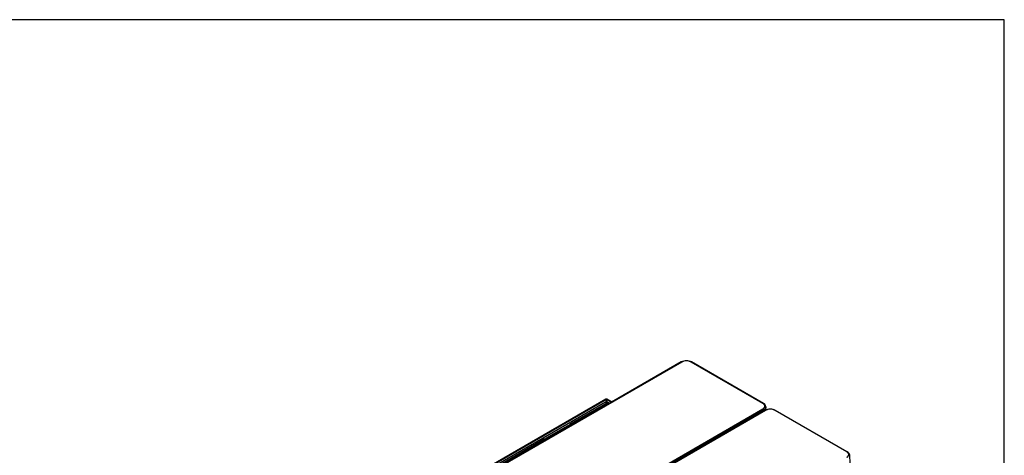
# Model space of a CAD drawing. Header units: millimetres. Extents: x 0 to 287, y 0 to 200.
# Tile 63 of 63: x 192 to 287, y 158 to 200. Entities that reach past the tile are written whole.
import ezdxf

# ---------------------------------------------------------------- set-up
doc = ezdxf.new("R2010")
doc.units = ezdxf.units.MM
for name, color, linetype in [('130.194_BW4C_CTM', 7, 'Continuous'), ('Défaut', 7, 'Continuous'), ('Marges', 7, 'Continuous')]:
    doc.layers.add(name, color=color, linetype=linetype)

# ---------------------------------------------------------------- blocks, each defined once
blk = doc.blocks.new('SE3')
at = {"layer": '130.194_BW4C_CTM', "color": 7, "linetype": 'Continuous'}
for p, q in [((255.822, 166.955), (227.48, 150.592)), ((255.872, 166.95), (227.53, 150.587)), ((263.707, 162.953), (256.784, 166.95)), ((263.757, 162.958), (256.834, 166.955)), ((248.55, 163.368), (215.485, 144.279)), ((215.545, 144.273), (248.603, 163.358)), ((248.526, 163.092), (215.738, 144.162)), ((215.814, 144.029), (248.603, 162.96)), ((248.572, 162.933), (245.062, 160.906)), ((245.121, 160.901), (248.631, 162.927)), ((248.518, 163.097), (248.603, 163.146)), ((248.526, 163.092), (248.518, 163.097)), ((248.603, 163.064), (248.573, 163.047)), ((248.596, 163.06), (248.596, 163.001)), ((248.603, 163.358), (248.603, 163.366)), ((248.603, 163.146), (248.603, 163.358)), ((248.603, 163.146), (248.603, 163.064)), ((248.603, 162.938), (248.603, 162.96)), ((248.617, 163.366), (248.617, 163.358)), ((248.617, 163.358), (249.104, 163.077)), ((248.617, 163.358), (248.617, 163.146)), ((248.617, 163.146), (248.702, 163.097)), ((248.617, 163.064), (248.617, 163.146)), ((248.647, 163.047), (248.617, 163.064)), ((248.617, 162.96), (248.656, 162.937)), ((248.617, 162.96), (248.617, 162.934)), ((248.624, 163.001), (248.624, 163.06)), ((248.631, 162.927), (248.738, 162.865)), ((249.139, 163.097), (248.67, 163.368)), ((248.773, 162.885), (248.69, 162.933)), ((248.702, 163.097), (248.693, 163.092)), ((248.912, 162.966), (248.693, 163.092)), ((264.014, 162.318), (263.995, 162.628)), ((235.365, 146.064), (263.707, 162.427)), ((263.778, 162.307), (235.436, 145.944)), ((263.919, 162.281), (235.577, 145.918)), ((263.969, 162.276), (235.627, 145.913)), ((263.784, 162.203), (263.778, 162.307)), ((271.803, 158.279), (264.88, 162.276)), ((271.853, 158.284), (264.93, 162.281)), ((244.883, 160.799), (242.796, 159.593)), ((244.944, 160.793), (242.857, 159.587)), ((245.046, 160.734), (244.944, 160.793)), ((244.969, 160.813), (245.025, 160.845)), ((245.082, 160.755), (245.005, 160.799)), ((245.025, 160.845), (245.056, 160.827)), ((245.026, 160.846), (245.037, 160.852)), ((245.026, 160.844), (245.026, 160.846)), ((245.026, 160.846), (245.056, 160.828)), ((245.062, 160.838), (245.037, 160.852)), ((245.228, 160.839), (245.121, 160.901)), ((242.611, 159.491), (215.872, 144.054)), ((215.931, 144.048), (242.67, 159.486)), ((242.67, 159.486), (242.777, 159.424)), ((242.812, 159.444), (242.729, 159.491)), ((242.734, 159.49), (242.734, 159.488)), ((242.857, 159.587), (242.959, 159.529)), ((272.139, 157.176), (272.092, 157.954))]:
    blk.add_line(p, q, dxfattribs=at)
for centre, radius, start, end in [((256.312, 166.026), 1.05, 89.13197, 117.80161), ((256.328, 166.055), 1.005, 63.01814, 116.98186), ((256.344, 166.026), 1.05, 62.19839, 90.86803), ((263.565, 162.569), 0.435, 7.81015, 63.74242), ((264.408, 161.352), 1.05, 89.13197, 117.80161), ((264.424, 161.381), 1.005, 63.01814, 116.98186), ((264.44, 161.352), 1.05, 62.19839, 90.86803), ((244.944, 160.693), 0.122, 60, 120), ((242.857, 159.488), 0.122, 120, 179.13402), ((271.661, 157.894), 0.435, 7.81015, 63.74242)]:
    blk.add_arc(centre, radius, start, end, dxfattribs=at)
for centre, major_axis, start_param, end_param in [((255.872, 166.869), (0.05, -0.0866), 2.356194, 3.141593), ((256.784, 166.869), (-0.05, -0.0866), 3.141593, 3.926991), ((248.526, 163.004), (0.054, -0.0935), 0.785398, 2.356194), ((248.61, 163.264), (0.06, -0.104), 2.439625, 3.141593), ((248.631, 162.831), (0.059, -0.102), 2.356194, 3.141593), ((248.61, 163.264), (-0.12, 0), 4.653429, 4.771349), ((248.61, 163.264), (0.02, 0), 1.209429, 1.932163), ((248.61, 163.264), (-0.06, -0.104), 3.141593, 3.843561), ((248.693, 163.004), (0.054, 0.0935), 0.785398, 2.356194), ((248.631, 162.831), (-0.059, -0.102), 3.141593, 3.926991), ((263.707, 162.872), (-0.05, -0.0866), 3.141042, 3.926991), ((263.707, 162.345), (0.05, -0.0866), 0.820305, 2.356194), ((263.969, 162.194), (0.05, -0.0866), 2.356194, 3.141593), ((264.88, 162.194), (-0.05, -0.0866), 3.141593, 3.926991), ((244.944, 160.693), (0.061, -0.106), 2.356194, 3.141593), ((244.944, 160.693), (-0.061, -0.106), 3.141593, 3.926991), ((245.121, 160.804), (0.059, -0.102), 2.356194, 3.926991), ((245.121, 160.804), (0.059, 0.102), 0.785398, 2.126954), ((242.857, 159.488), (0.061, -0.106), 2.356194, 3.141593), ((242.67, 159.389), (0.059, -0.102), 2.356194, 3.141593), ((242.67, 159.389), (-0.059, -0.102), 3.141593, 3.926991), ((242.857, 159.488), (0.061, 0.106), 0.785398, 2.08986), ((271.803, 158.197), (-0.05, -0.0866), 3.141042, 3.926991)]:
    blk.add_ellipse(centre, major_axis=major_axis, ratio=0.57735, start_param=start_param, end_param=end_param, dxfattribs=at)
for points, degree, knots in [([(263.707, 162.427), (263.752, 162.453), (263.787, 162.483), (263.822, 162.514), (263.847, 162.548), (263.871, 162.582), (263.883, 162.618), (263.896, 162.653), (263.896, 162.69), (263.896, 162.727), (263.883, 162.763), (263.871, 162.799), (263.847, 162.833), (263.822, 162.866), (263.787, 162.897), (263.752, 162.927), (263.707, 162.953)], 2, [0, 0, 0, 0.125, 0.125, 0.25, 0.25, 0.375, 0.375, 0.5, 0.5, 0.625, 0.625, 0.75, 0.75, 0.875, 0.875, 1, 1, 1]), ([(263.996, 162.613), (263.996, 162.608), (263.995, 162.598), (263.994, 162.584), (263.992, 162.569), (263.989, 162.554), (263.985, 162.54), (263.98, 162.525), (263.975, 162.511), (263.968, 162.497), (263.961, 162.483), (263.953, 162.469), (263.944, 162.455), (263.934, 162.441), (263.924, 162.428), (263.912, 162.414), (263.9, 162.401), (263.887, 162.389), (263.874, 162.376), (263.86, 162.364), (263.845, 162.352), (263.829, 162.34), (263.812, 162.329), (263.795, 162.318), (263.784, 162.311), (263.778, 162.307)], 3, [0.5, 0.5, 0.5, 0.5, 0.5217358, 0.5434717, 0.5652076, 0.5869437, 0.6086799, 0.6304163, 0.6521529, 0.6738898, 0.695627, 0.7173645, 0.7391024, 0.7608407, 0.7825794, 0.8043187, 0.8260585, 0.8477988, 0.8695397, 0.8912813, 0.9130235, 0.9347665, 0.9565102, 0.9782547, 1, 1, 1, 1]), ([(271.803, 157.753), (271.848, 157.778), (271.884, 157.809), (271.919, 157.839), (271.943, 157.873), (271.967, 157.907), (271.98, 157.943), (271.992, 157.979), (271.992, 158.016), (271.992, 158.052), (271.98, 158.088), (271.967, 158.124), (271.943, 158.158), (271.919, 158.192), (271.884, 158.222), (271.848, 158.253), (271.803, 158.279)], 2, [0, 0, 0, 0.125, 0.125, 0.25, 0.25, 0.375, 0.375, 0.5, 0.5, 0.625, 0.625, 0.75, 0.75, 0.875, 0.875, 1, 1, 1])]:
    blk.add_open_spline(points, degree=degree, knots=knots, dxfattribs=at)

msp = doc.modelspace()

# ---------------------------------------------------------------- linework, layer by layer
at = {"layer": 'Marges', "color": 7, "linetype": 'Continuous'}
for p, q in [((287, 200), (10, 200)), ((287, 10), (287, 200))]:
    msp.add_line(p, q, dxfattribs=at)

# ---------------------------------------------------------------- block references
at = {"layer": 'Défaut'}
msp.add_blockref('SE3', (0, 0), dxfattribs=at)

doc.saveas('drawing.dxf')
